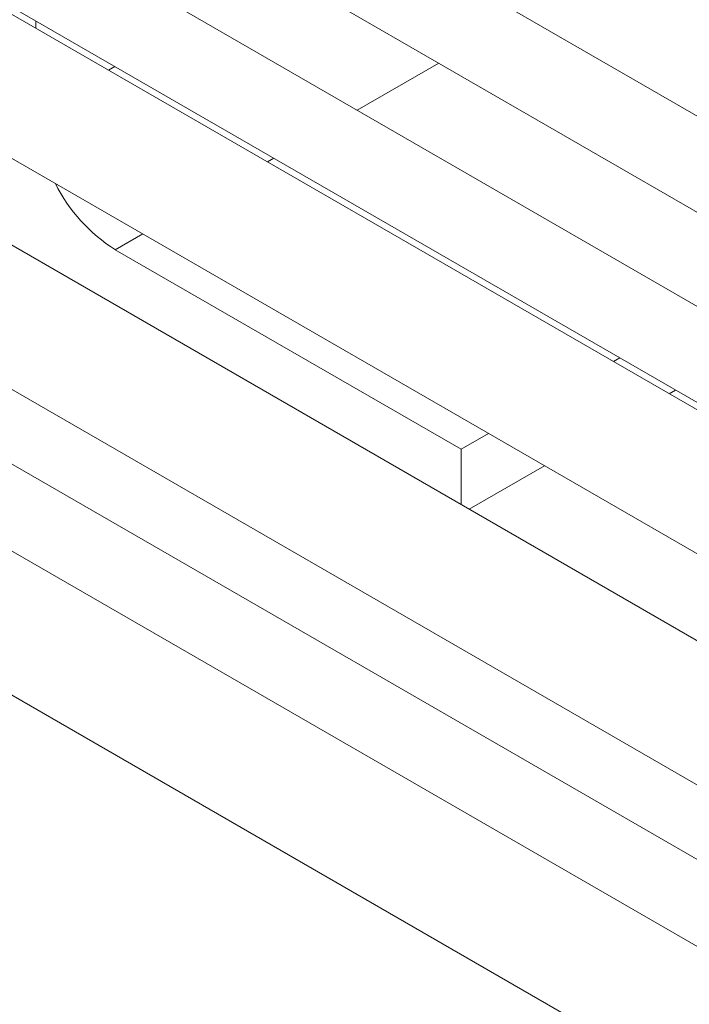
# Model space of a CAD drawing. Header units: millimetres. Extents: x 525 to 29324, y 175 to 20618.
# Tile 113 of 256: x 10965 to 11126, y 12620 to 12857. Entities that reach past the tile are written whole.
import ezdxf

# ---------------------------------------------------------------- set-up
doc = ezdxf.new("R2010")
doc.units = ezdxf.units.MM
doc.linetypes.add('SLD-Centrada-doble', pattern=[12.7, 6.35, -1.27, 1.27, -1.27, 1.27, -1.27])
doc.linetypes.add('SLD-Continua', pattern=[0])

msp = doc.modelspace()

# ---------------------------------------------------------------- linework, layer by layer
at = {"color": 7, "linetype": 'SLD-Continua', "lineweight": 18, "ltscale": 35}
for p, q in [((11249.47, 12763.56), (10438.93, 13231.47)), ((10428.94, 13214.14), (11229.46, 12752.01)), ((11209.87, 12740.7), (10399.33, 13208.61)), ((10389.35, 13191.28), (11198.86, 12723.96)), ((11198.86, 12722.2), (10437.2, 13161.9)), ((11196.84, 12667.85), (10389.12, 13134.14)), ((10422.2, 13135.91), (11198.86, 12687.56)), ((10374.12, 13108.16), (11181.89, 12641.84)), ((11181.89, 12602.99), (10389.12, 13060.65)), ((10422.2, 13062.43), (11181.89, 12623.87)), ((10374.12, 13034.67), (11181.89, 12568.35)), ((10968.69, 12856.83), (10968.69, 12855.07)), ((10968.69, 12856.83), (10968.69, 12855.07)), ((10968.69, 12856.83), (10968.69, 12855.07)), ((10968.69, 12856.83), (10968.69, 12855.07)), ((10968.69, 12856.83), (10968.69, 12855.07)), ((10987.78, 12801.82), (11070.87, 12753.85)), ((10987.78, 12801.82), (11070.87, 12753.85)), ((10987.78, 12801.82), (11070.87, 12753.85)), ((10987.78, 12801.82), (11070.87, 12753.85)), ((10987.78, 12801.82), (11070.87, 12753.85)), ((11108.97, 12775.85), (11107.45, 12774.97)), ((11108.97, 12775.85), (11107.45, 12774.97)), ((11108.97, 12775.85), (11107.45, 12774.97)), ((11108.97, 12775.85), (11107.45, 12774.97)), ((11108.97, 12775.85), (11107.45, 12774.97)), ((11122.41, 12768.09), (11120.88, 12767.21)), ((11122.41, 12768.09), (11120.88, 12767.21)), ((11122.41, 12768.09), (11120.88, 12767.21)), ((11122.41, 12768.09), (11120.88, 12767.21)), ((11122.41, 12768.09), (11120.88, 12767.21)), ((11077.44, 12757.65), (11070.87, 12753.85)), ((11077.44, 12757.65), (11070.87, 12753.85)), ((11077.44, 12757.65), (11070.87, 12753.85)), ((11077.44, 12757.65), (11070.87, 12753.85)), ((11077.44, 12757.65), (11070.87, 12753.85)), ((11070.87, 12753.85), (11070.87, 12740.57)), ((11070.87, 12753.85), (11070.87, 12740.57)), ((11070.87, 12753.85), (11070.87, 12740.57)), ((11070.87, 12753.85), (11070.87, 12740.57)), ((11070.87, 12753.85), (11070.87, 12740.57)), ((11090.88, 12749.89), (11072.8, 12739.46)), ((11090.88, 12749.89), (11072.8, 12739.46)), ((11090.88, 12749.89), (11072.8, 12739.46)), ((11090.88, 12749.89), (11072.8, 12739.46)), ((11090.88, 12749.89), (11072.8, 12739.46))]:
    msp.add_line(p, q, dxfattribs=at)
at = {"color": 8, "linetype": 'SLD-Centrada-doble', "lineweight": 18, "ltscale": 35}
for p, q in [((10987.7, 12845.86), (10986.17, 12844.98)), ((10987.7, 12845.86), (10986.17, 12844.98)), ((10987.7, 12845.86), (10986.17, 12844.98)), ((10987.7, 12845.86), (10986.17, 12844.98)), ((10987.7, 12845.86), (10986.17, 12844.98)), ((11065.48, 12846.67), (11045.89, 12835.36)), ((11065.48, 12846.67), (11045.89, 12835.36)), ((11065.48, 12846.67), (11045.89, 12835.36)), ((11065.48, 12846.67), (11045.89, 12835.36)), ((11065.48, 12846.67), (11045.89, 12835.36)), ((11025.89, 12823.81), (11024.36, 12822.93)), ((11025.89, 12823.81), (11024.36, 12822.93)), ((11025.89, 12823.81), (11024.36, 12822.93)), ((11025.89, 12823.81), (11024.36, 12822.93)), ((11025.89, 12823.81), (11024.36, 12822.93)), ((10994.36, 12805.61), (10987.78, 12801.82)), ((10994.36, 12805.61), (10987.78, 12801.82)), ((10994.36, 12805.61), (10987.78, 12801.82)), ((10994.36, 12805.61), (10987.78, 12801.82)), ((10994.36, 12805.61), (10987.78, 12801.82))]:
    msp.add_line(p, q, dxfattribs=at)
at = {"color": 7, "linetype": 'SLD-Continua', "lineweight": 18, "ltscale": 1225}
msp.add_arc((11009.3, 12835.79), 40.22, 206.6893, 237.656, dxfattribs=at)
msp.add_arc((11009.3, 12835.79), 40.22, 206.6893, 237.656, dxfattribs=at)
msp.add_arc((11009.3, 12835.79), 40.22, 206.6893, 237.656, dxfattribs=at)
msp.add_arc((11009.3, 12835.79), 40.22, 206.6893, 237.656, dxfattribs=at)
msp.add_arc((11009.3, 12835.79), 40.22, 206.6893, 237.656, dxfattribs=at)

doc.saveas('drawing.dxf')
